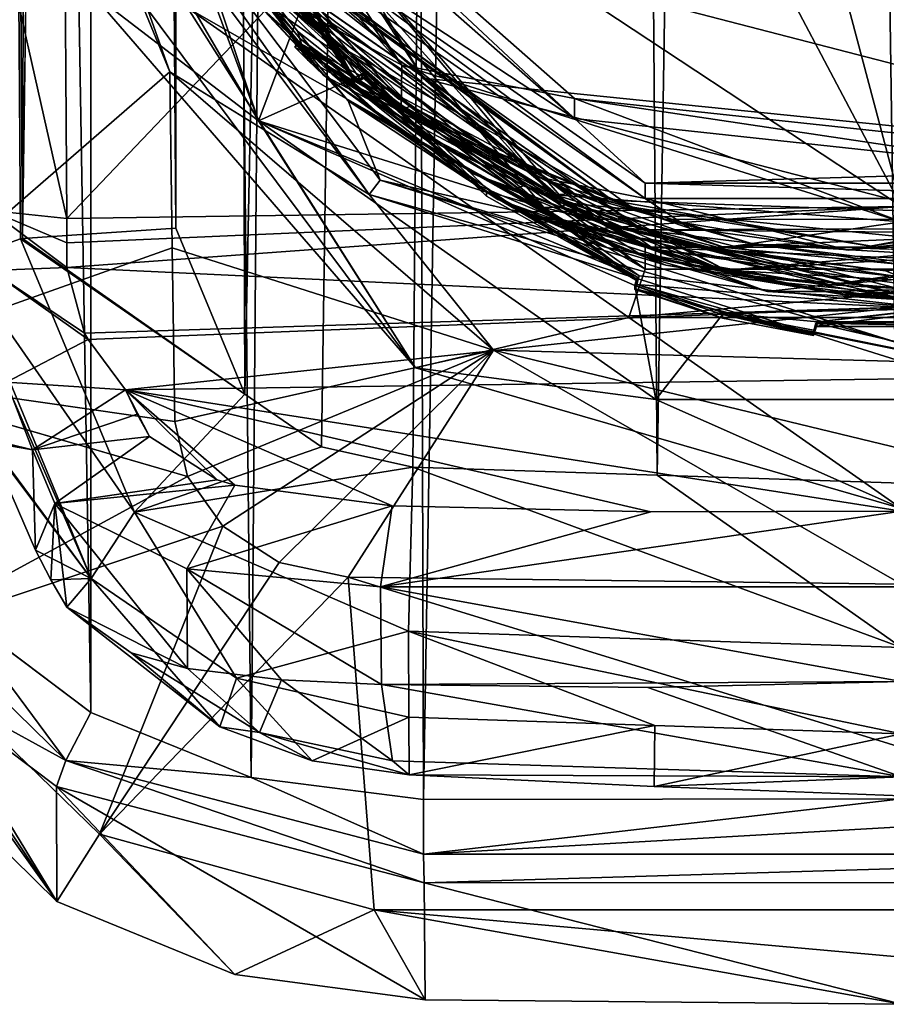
# Model space of a CAD drawing. Header units: metres. Extents: x -28 to 28, y -243 to 28.
# Tile 2 of 147: x -12 to 0, y -243 to -230. Entities that reach past the tile are written whole.
import ezdxf

# ---------------------------------------------------------------- set-up
doc = ezdxf.new("R2010")
doc.units = ezdxf.units.M
doc.layers.add('solid_10661043', color=7, linetype='CONTINUOUS')

msp = doc.modelspace()

# ---------------------------------------------------------------- linework, layer by layer
at = {"layer": 'solid_10661043'}
for points in [[(-10.966475, -238.970718, 149.437729), (-10.953393, -30.718679, 120.170097), (-14.528935, -28.46401, 119.761185)], [(-12.831446, -237.567673, 149.195709), (-10.966475, -238.970718, 149.437729), (-14.528935, -28.46401, 119.761185)], [(-10.966475, -238.970718, 149.437729), (-8.796749, -239.850555, 149.604691), (-10.953393, -30.718679, 120.170097)], [(-8.796749, -239.850555, 149.604691), (-7.076779, -32.296349, 120.462425), (-10.953393, -30.718679, 120.170097)], [(-9.819463, -232.415909, 144.802475), (-10.507792, -134.568008, 131.03302), (-9.640027, -31.808626, 116.613411)], [(-8.883803, -234.662857, 145.140564), (-9.819463, -232.415909, 144.802475), (-9.640027, -31.808626, 116.613411)], [(-8.883803, -234.662857, 145.140564), (-9.640027, -31.808626, 116.613411), (-4.885979, -33.363503, 116.919937)], [(-8.796749, -239.850555, 149.604691), (-6.468189, -240.147827, 149.682373), (-7.076779, -32.296349, 120.462425)], [(-6.468189, -240.147827, 149.682373), (-2.982479, -33.177227, 120.627815), (-7.076779, -32.296349, 120.462425)], [(-6.468189, -240.147827, 149.682373), (0, -240.141998, 149.723801), (-2.982479, -33.177227, 120.627815)], [(0, -240.141998, 149.723801), (-0.000043, -33.363544, 120.662979), (-2.982479, -33.177227, 120.627815)], [(-7.844851, -235.373428, 145.262589), (-8.883803, -234.662857, 145.140564), (-4.885979, -33.363503, 116.919937)], [(-6.610481, -235.649948, 145.324188), (-7.844851, -235.373428, 145.262589), (-4.885979, -33.363503, 116.919937)], [(-3.305357, -235.757614, 145.381073), (-6.610481, -235.649948, 145.324188), (-4.885979, -33.363503, 116.919937)], [(-3.305357, -235.757614, 145.381073), (-4.885979, -33.363503, 116.919937), (0.002991, -33.878384, 117.022713)], [(0, -235.869141, 145.41066), (-3.305357, -235.757614, 145.381073), (0.002991, -33.878384, 117.022713)], [(-11.893538, -232.556244, 143.908066), (-13.263363, -36.867573, 116.36544), (-11.196074, -36.726776, 117.26329)], [(-11.893538, -232.556244, 143.908066), (-11.196074, -36.726776, 117.26329), (-10.507792, -134.568008, 131.03302)], [(-11.917707, -232.559906, 143.88324), (-12.745056, -232.854248, 141.832581), (-13.263363, -36.867573, 116.36544)], [(-11.893538, -232.556244, 143.908066), (-11.917707, -232.559906, 143.88324), (-13.263363, -36.867573, 116.36544)], [(-11.893538, -232.556244, 143.908066), (-10.507792, -134.568008, 131.03302), (-9.819463, -232.415909, 144.802475)], [(-14.658052, -234.323502, 131.347031), (-14.939706, -216.954956, 127.926125), (-10.740769, -217.352692, 125.08474)], [(-14.566467, -234.351852, 131.239807), (-14.658052, -234.323502, 131.347031), (-10.740769, -217.352692, 125.08474)], [(-12.227839, -223.753601, 126.801163), (-14.566467, -234.351852, 131.239807), (-10.740769, -217.352692, 125.08474)], [(-8.043475, -223.244019, 117.530037), (8.043475, -227.407623, 118.645668), (5.242968, -231.574844, 119.762268)], [(-8.043475, -223.244019, 117.530037), (5.242968, -231.574844, 119.762268), (-7.775297, -228.205399, 118.859436)], [(-12.227839, -223.753601, 126.801163), (-9.898629, -230.300781, 127.403961), (-14.566467, -234.351852, 131.239807)], [(-11.650452, -226.044662, 130.030853), (-9.898629, -230.300781, 127.403961), (-12.227839, -223.753601, 126.801163)], [(-9.322083, -226.346085, 134.770355), (-6.759584, -230.21019, 135.80574), (-10.937171, -224.656082, 134.31752)], [(-10.710321, -225.788712, 132.541382), (-10.937171, -224.656082, 134.31752), (-6.759584, -230.21019, 135.80574)], [(-8.696965, -230.963287, 121.461906), (-10.975, -224.826324, 119.951996), (-10.75, -224.859955, 119.826523)], [(-8.696965, -230.963287, 121.461906), (-10.975, -227.044907, 120.693268), (-10.975, -224.826324, 119.951996)], [(-8.097337, -229.375656, 121.036499), (-8.696965, -230.963287, 121.461906), (-10.75, -224.859955, 119.826523)], [(-10.710321, -225.788712, 132.541382), (-6.759584, -230.21019, 135.80574), (-8.449737, -229.278412, 133.47644)], [(-11.412658, -225.970139, 130.01088), (-7.200444, -231.960938, 131.616119), (-11.650452, -226.044662, 130.030853)], [(-11.650452, -226.044662, 130.030853), (-7.200444, -231.960938, 131.616119), (-9.898629, -230.300781, 127.403961)], [(-11.412658, -225.970139, 130.01088), (-7.053384, -231.765656, 131.563782), (-7.200444, -231.960938, 131.616119)], [(-7.48413, -230.692734, 131.79393), (-7.053384, -231.765656, 131.563782), (-11.412658, -225.970139, 130.01088)], [(-9.701968, -228.284805, 131.117416), (-7.48413, -230.692734, 131.79393), (-11.412658, -225.970139, 130.01088)], [(-8.166508, -229.932526, 131.238892), (-9.981827, -227.497269, 130.69426), (-10.509412, -226.435745, 130.301926)], [(-8.166508, -229.932526, 131.238892), (-10.509412, -226.435745, 130.301926), (-9.081252, -228.735367, 130.855347)], [(-4.424427, -230.932251, 134.912186), (-9.322083, -226.346085, 134.770355), (-9.322107, -226.617798, 133.756119)], [(-9.322083, -226.346085, 134.770355), (-4.42454, -230.660446, 135.926392), (-6.759584, -230.21019, 135.80574)], [(-4.424427, -230.932251, 134.912186), (-4.42454, -230.660446, 135.926392), (-9.322083, -226.346085, 134.770355)], [(-4.424427, -230.932251, 134.912186), (-9.322107, -226.617798, 133.756119), (-9.081248, -227.868332, 134.091202)], [(-8.696965, -230.963287, 121.461906), (-10.975, -229.212814, 121.701157), (-10.975, -227.044907, 120.693268)], [(-8.144275, -229.844452, 132.594116), (-8.099666, -229.97876, 132.264816), (-10.124007, -227.374832, 131.516449)], [(-9.725042, -227.82637, 131.708984), (-10.124007, -227.374832, 131.516449), (-8.099666, -229.97876, 132.264816)], [(-9.316199, -228.521194, 132.212738), (-8.144275, -229.844452, 132.594116), (-10.124007, -227.374832, 131.516449)], [(-9.981827, -227.497269, 130.69426), (-7.696213, -230.337067, 131.511841), (-8.681388, -229.411972, 131.362244)], [(-8.166508, -229.895187, 131.37825), (-7.696213, -230.337067, 131.511841), (-9.981827, -227.497269, 130.69426)], [(-8.166508, -229.932526, 131.238892), (-8.166508, -229.895187, 131.37825), (-9.981827, -227.497269, 130.69426)], [(-2.42188, -227.530655, 137.232422), (-6.835716, -227.604538, 137.371872), (0, -232.123337, 138.397369)], [(-1.129875, -227.85202, 137.283493), (-2.42188, -227.530655, 137.232422), (0, -232.123337, 138.397369)], [(-12.357342, -227.569061, 137.951782), (-11.290958, -232.286453, 138.747162), (-11.323124, -227.679184, 137.513519)], [(-12.357342, -227.569061, 137.951782), (-12.325177, -232.176315, 139.185425), (-11.290958, -232.286453, 138.747162)], [(-6.835716, -227.604538, 137.371872), (-11.323124, -227.679184, 137.513519), (-11.290958, -232.286453, 138.747162)], [(-6.835716, -227.604538, 137.371872), (-11.290958, -232.286453, 138.747162), (0, -232.123337, 138.397369)], [(-8.172992, -229.749634, 132.262512), (-9.725042, -227.82637, 131.708984), (-8.099666, -229.97876, 132.264816)], [(-9.162863, -228.49205, 132.019638), (-9.725042, -227.82637, 131.708984), (-8.172992, -229.749634, 132.262512)], [(-3.468608, -232.014236, 134.373871), (-9.081248, -227.868332, 134.091202), (-9.081252, -228.075378, 133.318466)], [(-4.424427, -230.932251, 134.912186), (-9.081248, -227.868332, 134.091202), (-3.468622, -231.807175, 135.146622)], [(-3.468608, -232.014236, 134.373871), (-3.468622, -231.807175, 135.146622), (-9.081248, -227.868332, 134.091202)], [(-1.129875, -227.85202, 137.283493), (0, -232.123337, 138.397369), (-0.000009, -227.948135, 137.278625)], [(-3.908972, -232.041702, 134.11174), (-9.37762, -227.936722, 132.910767), (-9.247972, -228.117905, 132.957611)], [(-9.293944, -228.134583, 133.085831), (-9.37762, -227.936722, 132.910767), (-3.908972, -232.041702, 134.11174)], [(-8.294498, -228.013077, 120.360817), (-7.862965, -228.223358, 118.935944), (-4.587154, -232.130814, 119.982941)], [(-4.838903, -232.134964, 121.465271), (-8.294498, -228.013077, 120.360817), (-4.587154, -232.130814, 119.982941)], [(-4.838903, -232.134964, 121.465271), (-8.010734, -229.404999, 120.73378), (-8.294498, -228.013077, 120.360817)], [(-9.293944, -228.134583, 133.085831), (-3.908972, -232.041702, 134.11174), (-7.609815, -229.948914, 133.609665)], [(-9.293944, -228.134583, 133.085831), (-7.609815, -229.948914, 133.609665), (-8.449737, -229.278412, 133.47644)], [(-9.247972, -228.117905, 132.957611), (-8.515889, -229.135101, 133.130829), (-6.633162, -230.761963, 133.603409)], [(-9.247972, -228.117905, 132.957611), (-6.633162, -230.761963, 133.603409), (-4.429692, -231.94458, 133.954636)], [(-9.247972, -228.117905, 132.957611), (-4.429692, -231.94458, 133.954636), (-3.658782, -232.12767, 134.133438)], [(-3.908972, -232.041702, 134.11174), (-9.247972, -228.117905, 132.957611), (-3.658782, -232.12767, 134.133438)], [(-4.91032, -231.726059, 134.16272), (-3.468608, -232.014236, 134.373871), (-9.081252, -228.075378, 133.318466)], [(-6.798142, -230.667465, 133.864365), (-4.91032, -231.726059, 134.16272), (-9.081252, -228.075378, 133.318466)], [(-8.449737, -229.278412, 133.47644), (-6.798142, -230.667465, 133.864365), (-9.081252, -228.075378, 133.318466)], [(-8.681388, -229.411972, 131.362244), (-7.48413, -230.692734, 131.79393), (-9.701968, -228.284805, 131.117416)], [(-7.37421, -230.4366, 121.040703), (-8.62421, -228.345306, 120.480339), (-8.562254, -228.318375, 120.442619)], [(-7.37421, -230.4366, 121.040703), (-8.562254, -228.318375, 120.442619), (-8.010734, -229.404999, 120.73378)], [(-7.862965, -228.223358, 118.935944), (-7.775297, -228.205399, 118.859436), (-6.472847, -230.386093, 119.443748)], [(-7.862965, -228.223358, 118.935944), (-6.472847, -230.386093, 119.443748), (-4.536256, -232.071075, 119.895233)], [(-4.587154, -232.130814, 119.982941), (-7.862965, -228.223358, 118.935944), (-4.536256, -232.071075, 119.895233)], [(-7.775297, -228.205399, 118.859436), (5.242968, -231.574844, 119.762268), (-6.472847, -230.386093, 119.443748)], [(-10.975, -228.406372, 124.710831), (-6.575505, -234.303757, 123.065277), (-9.655572, -229.436234, 129.85257)], [(-10.975, -228.406372, 124.710831), (-10.975, -229.212814, 121.701157), (-6.575505, -234.303757, 123.065277)], [(-9.314875, -228.354401, 132.842316), (-6.769901, -230.806351, 133.551834), (-8.515889, -229.135101, 133.130829)], [(-8.449737, -229.278412, 133.47644), (-6.769901, -230.806351, 133.551834), (-9.314875, -228.354401, 132.842316)], [(-7.39965, -230.432526, 121.112633), (-8.097338, -229.427414, 120.843315), (-8.62421, -228.345306, 120.480339)], [(-7.37421, -230.4366, 121.040703), (-7.39965, -230.432526, 121.112633), (-8.62421, -228.345306, 120.480339)], [(-8.996782, -228.779144, 132.225616), (-8.144275, -229.844452, 132.594116), (-9.316199, -228.521194, 132.212738)], [(-9.162512, -228.491211, 132.024597), (-9.162863, -228.49205, 132.019638), (-3.499615, -232.438354, 133.178665)], [(-9.162863, -228.49205, 132.019638), (-8.172992, -229.749634, 132.262512), (-6.217955, -231.29425, 132.712463)], [(-9.162863, -228.49205, 132.019638), (-6.217955, -231.29425, 132.712463), (-3.960644, -232.382324, 133.038528)], [(-9.162863, -228.49205, 132.019638), (-3.960644, -232.382324, 133.038528), (-3.499615, -232.438354, 133.178665)], [(-3.499561, -232.437088, 133.183502), (-9.162512, -228.491211, 132.024597), (-3.499615, -232.438354, 133.178665)], [(-8.996782, -228.779144, 132.225616), (-9.162512, -228.491211, 132.024597), (-3.499561, -232.437088, 133.183502)], [(-9.081252, -228.735367, 130.855347), (-9.081239, -229.03302, 129.744537), (-3.468616, -232.971863, 130.799942)], [(-9.081252, -228.735367, 130.855347), (-3.468616, -232.971863, 130.799942), (-3.468608, -232.674225, 131.910767)], [(-8.166508, -229.932526, 131.238892), (-9.081252, -228.735367, 130.855347), (-3.468608, -232.674225, 131.910767)], [(-8.996782, -228.779144, 132.225616), (-7.234604, -230.518448, 132.728928), (-8.144275, -229.844452, 132.594116)], [(-8.996782, -228.779144, 132.225616), (-3.499561, -232.437088, 133.183502), (-7.234604, -230.518448, 132.728928)], [(-3.468616, -232.971863, 130.799942), (-9.081239, -229.03302, 129.744537), (-9.655572, -229.436234, 129.85257)], [(-8.696965, -230.963287, 121.461906), (-6.575505, -234.303757, 123.065277), (-10.975, -229.212814, 121.701157)], [(-6.769901, -230.806351, 133.551834), (-6.633162, -230.761963, 133.603409), (-8.515889, -229.135101, 133.130829)], [(-8.097337, -229.375656, 121.036499), (-7.39965, -230.380768, 121.305817), (-8.696965, -230.963287, 121.461906)], [(-8.449737, -229.278412, 133.47644), (-6.759584, -230.21019, 135.80574), (-6.769901, -230.806351, 133.551834)], [(-7.609815, -229.948914, 133.609665), (-6.798142, -230.667465, 133.864365), (-8.449737, -229.278412, 133.47644)], [(-8.097337, -229.375656, 121.036499), (-8.097338, -229.427414, 120.843315), (-7.39965, -230.432526, 121.112633)], [(-8.097337, -229.375656, 121.036499), (-7.39965, -230.432526, 121.112633), (-7.39965, -230.380768, 121.305817)], [(-3.468616, -232.971863, 130.799942), (-9.655572, -229.436234, 129.85257), (-3.688207, -233.624054, 130.974701)], [(-6.575505, -234.303757, 123.065277), (-3.688207, -233.624054, 130.974701), (-9.655572, -229.436234, 129.85257)], [(-8.681388, -229.411972, 131.362244), (-6.840871, -231.075531, 131.844818), (-7.48413, -230.692734, 131.79393)], [(-7.696213, -230.337067, 131.511841), (-6.840871, -231.075531, 131.844818), (-8.681388, -229.411972, 131.362244)], [(-7.37421, -230.4366, 121.040703), (-8.010734, -229.404999, 120.73378), (-7.312254, -230.409668, 121.002983)], [(-7.202985, -230.34874, 120.986649), (-7.312254, -230.409668, 121.002983), (-8.010734, -229.404999, 120.73378)], [(-7.202985, -230.34874, 120.986649), (-8.010734, -229.404999, 120.73378), (-4.838903, -232.134964, 121.465271)], [(-6.217955, -231.29425, 132.712463), (-8.172992, -229.749634, 132.262512), (-8.099666, -229.97876, 132.264816)], [(-8.026715, -230.146515, 131.333618), (-8.178133, -229.922272, 131.320374), (-8.208733, -229.962997, 131.282074)], [(-8.166508, -229.932526, 131.238892), (-8.208733, -229.962997, 131.282074), (-8.178133, -229.922272, 131.320374)], [(-8.166508, -229.932526, 131.238892), (-3.468608, -232.674225, 131.910767), (-8.208733, -229.962997, 131.282074)], [(-8.026715, -230.146515, 131.333618), (-8.166508, -229.895187, 131.37825), (-8.178133, -229.922272, 131.320374)], [(-8.166508, -229.932526, 131.238892), (-8.178133, -229.922272, 131.320374), (-8.166508, -229.895187, 131.37825)], [(-8.166508, -229.895187, 131.37825), (-7.819517, -230.344315, 131.388687), (-5.794899, -231.806198, 131.815842)], [(-8.026715, -230.146515, 131.333618), (-7.819517, -230.344315, 131.388687), (-8.166508, -229.895187, 131.37825)], [(-8.166508, -229.895187, 131.37825), (-5.794899, -231.806198, 131.815842), (-3.486919, -232.798874, 132.116913)], [(-2.377083, -232.985748, 132.302094), (-8.166508, -229.895187, 131.37825), (-3.486919, -232.798874, 132.116913)], [(-2.377083, -232.985748, 132.302094), (-7.696213, -230.337067, 131.511841), (-8.166508, -229.895187, 131.37825)], [(-8.144275, -229.844452, 132.594116), (-6.771052, -230.974106, 132.922516), (-8.099666, -229.97876, 132.264816)], [(-7.234604, -230.518448, 132.728928), (-6.771052, -230.974106, 132.922516), (-8.144275, -229.844452, 132.594116)], [(-3.468608, -232.674225, 131.910767), (-8.026715, -230.146515, 131.333618), (-8.208733, -229.962997, 131.282074)], [(-6.771052, -230.974106, 132.922516), (-5.794761, -231.677994, 132.760605), (-8.099666, -229.97876, 132.264816)], [(-6.217955, -231.29425, 132.712463), (-8.099666, -229.97876, 132.264816), (-5.794761, -231.677994, 132.760605)], [(-7.609815, -229.948914, 133.609665), (-3.908972, -232.041702, 134.11174), (-5.550602, -231.360031, 134.022842)], [(-7.609815, -229.948914, 133.609665), (-5.550602, -231.360031, 134.022842), (-6.798142, -230.667465, 133.864365)], [(-3.468608, -232.674225, 131.910767), (-7.819517, -230.344315, 131.388687), (-8.026715, -230.146515, 131.333618)], [(-14.566467, -234.351852, 131.239807), (-9.898629, -230.300781, 127.403961), (-9.865078, -232.679276, 127.983414)], [(-5.518345, -234.065933, 127.725296), (-9.865078, -232.679276, 127.983414), (-9.898629, -230.300781, 127.403961)], [(-7.200444, -231.960938, 131.616119), (-5.518345, -234.065933, 127.725296), (-9.898629, -230.300781, 127.403961)], [(-7.290402, -230.319839, 121.28949), (-7.39965, -230.432526, 121.112633), (-7.290402, -230.371597, 121.096306)], [(-7.39965, -230.380768, 121.305817), (-7.39965, -230.432526, 121.112633), (-7.290402, -230.319839, 121.28949)], [(-7.39965, -230.380768, 121.305817), (-7.290402, -230.319839, 121.28949), (-5.615824, -231.92926, 121.720734)], [(-7.290402, -230.319839, 121.28949), (-7.290402, -230.371597, 121.096306), (-5.615824, -231.981018, 121.52755)], [(-7.290402, -230.319839, 121.28949), (-5.615824, -231.981018, 121.52755), (-5.615824, -231.92926, 121.720734)], [(-6.769901, -230.806351, 133.551834), (-6.759584, -230.21019, 135.80574), (-4.685194, -231.963333, 133.894241)], [(-4.42454, -230.660446, 135.926392), (0, -232.331696, 136.374191), (-6.759584, -230.21019, 135.80574)], [(-4.685194, -231.963333, 133.894241), (-6.759584, -230.21019, 135.80574), (0, -232.331696, 136.374191)], [(-7.39965, -230.380768, 121.305817), (-5.615824, -231.92926, 121.720734), (-8.696965, -230.963287, 121.461906)], [(-5.794899, -231.806198, 131.815842), (-7.819517, -230.344315, 131.388687), (-5.135423, -232.199158, 131.908569)], [(-3.468608, -232.674225, 131.910767), (-5.135423, -232.199158, 131.908569), (-7.819517, -230.344315, 131.388687)], [(-7.696213, -230.337067, 131.511841), (-4.578698, -232.302994, 132.090637), (-6.840871, -231.075531, 131.844818)], [(-2.377083, -232.985748, 132.302094), (-4.578698, -232.302994, 132.090637), (-7.696213, -230.337067, 131.511841)], [(-7.290402, -230.371597, 121.096306), (-7.39965, -230.432526, 121.112633), (-7.37421, -230.4366, 121.040703)], [(-7.290402, -230.371597, 121.096306), (-7.37421, -230.4366, 121.040703), (-7.264961, -230.375671, 121.024384)], [(-7.264961, -230.375671, 121.024384), (-7.37421, -230.4366, 121.040703), (-7.312254, -230.409668, 121.002983)], [(-7.264961, -230.375671, 121.024384), (-7.312254, -230.409668, 121.002983), (-7.202985, -230.34874, 120.986649)], [(-5.615824, -231.981018, 121.52755), (-7.290402, -230.371597, 121.096306), (-7.264961, -230.375671, 121.024384)], [(-7.264961, -230.375671, 121.024384), (-7.202985, -230.34874, 120.986649), (-3.565389, -233.117722, 121.759109)], [(-7.264961, -230.375671, 121.024384), (-3.565389, -233.117722, 121.759109), (-3.572993, -233.126877, 121.834579)], [(-5.615824, -231.981018, 121.52755), (-7.264961, -230.375671, 121.024384), (-3.572993, -233.126877, 121.834579)], [(-5.554948, -231.930267, 121.410423), (-3.565389, -233.117722, 121.759109), (-7.202985, -230.34874, 120.986649)], [(-5.554948, -231.930267, 121.410423), (-7.202985, -230.34874, 120.986649), (-4.838903, -232.134964, 121.465271)], [(-6.472847, -230.386093, 119.443748), (5.242968, -231.574844, 119.762268), (2.986201, -232.83432, 120.099747)], [(-6.472847, -230.386093, 119.443748), (2.986201, -232.83432, 120.099747), (-4.536256, -232.071075, 119.895233)], [(-7.234604, -230.518448, 132.728928), (-5.11199, -231.842804, 133.118408), (-6.771052, -230.974106, 132.922516)], [(-7.234604, -230.518448, 132.728928), (-3.499561, -232.437088, 133.183502), (-5.11199, -231.842804, 133.118408)], [(-3.989883, -232.676987, 132.325607), (-7.053384, -231.765656, 131.563782), (-7.48413, -230.692734, 131.79393)], [(-3.989883, -232.676987, 132.325607), (-7.48413, -230.692734, 131.79393), (-5.46013, -232.026688, 132.184845)], [(-6.840871, -231.075531, 131.844818), (-5.46013, -232.026688, 132.184845), (-7.48413, -230.692734, 131.79393)], [(-5.550602, -231.360031, 134.022842), (-4.91032, -231.726059, 134.16272), (-6.798142, -230.667465, 133.864365)], [(-4.42454, -230.660446, 135.926392), (2.162996, -231.370224, 136.116577), (0, -232.331696, 136.374191)], [(2.162884, -231.642014, 135.102356), (2.162996, -231.370224, 136.116577), (-4.42454, -230.660446, 135.926392)], [(2.162884, -231.642014, 135.102356), (-4.42454, -230.660446, 135.926392), (-4.424427, -230.932251, 134.912186)], [(-6.769901, -230.806351, 133.551834), (-4.685194, -231.963333, 133.894241), (-6.633162, -230.761963, 133.603409)], [(-4.685194, -231.963333, 133.894241), (-4.429692, -231.94458, 133.954636), (-6.633162, -230.761963, 133.603409)], [(-8.696965, -230.963287, 121.461906), (-3.572993, -233.075104, 122.027763), (-3.605642, -233.19281, 122.059303)], [(-5.615824, -231.92926, 121.720734), (-3.572993, -233.075104, 122.027763), (-8.696965, -230.963287, 121.461906)], [(-8.696965, -230.963287, 121.461906), (-3.605642, -233.19281, 122.059303), (-3.321803, -234.735474, 122.472656)], [(-8.696965, -230.963287, 121.461906), (-3.321803, -234.735474, 122.472656), (-6.575505, -234.303757, 123.065277)], [(-6.771052, -230.974106, 132.922516), (-5.230499, -231.882172, 133.190033), (-5.794761, -231.677994, 132.760605)], [(-5.11199, -231.842804, 133.118408), (-5.230499, -231.882172, 133.190033), (-6.771052, -230.974106, 132.922516)], [(2.162884, -231.642014, 135.102356), (-4.424427, -230.932251, 134.912186), (-3.468622, -231.807175, 135.146622)], [(-6.840871, -231.075531, 131.844818), (-4.660385, -232.308289, 132.209564), (-5.46013, -232.026688, 132.184845)], [(-4.578698, -232.302994, 132.090637), (-4.660385, -232.308289, 132.209564), (-6.840871, -231.075531, 131.844818)], [(-3.960644, -232.382324, 133.038528), (-6.217955, -231.29425, 132.712463), (-5.794761, -231.677994, 132.760605)], [(-5.550602, -231.360031, 134.022842), (-3.908972, -232.041702, 134.11174), (-3.213071, -232.298523, 134.309875)], [(-5.550602, -231.360031, 134.022842), (-3.213071, -232.298523, 134.309875), (-4.91032, -231.726059, 134.16272)], [(2.162884, -231.642014, 135.102356), (-3.468622, -231.807175, 135.146622), (3.468616, -231.807175, 135.146622)], [(-7.053384, -231.765656, 131.563782), (0, -233.97934, 132.156937), (-7.200444, -231.960938, 131.616119)], [(0, -233.366959, 132.510498), (0, -233.97934, 132.156937), (-7.053384, -231.765656, 131.563782)], [(0, -233.366959, 132.510498), (-7.053384, -231.765656, 131.563782), (-3.989883, -232.676987, 132.325607)], [(-3.560557, -232.545502, 133.39296), (-3.341126, -232.702896, 133.072235), (-5.794761, -231.677994, 132.760605)], [(-3.960644, -232.382324, 133.038528), (-5.794761, -231.677994, 132.760605), (-3.341126, -232.702896, 133.072235)], [(-5.230499, -231.882172, 133.190033), (-3.560557, -232.545502, 133.39296), (-5.794761, -231.677994, 132.760605)], [(-4.91032, -231.726059, 134.16272), (-2.866169, -232.41304, 134.362228), (-3.468608, -232.014236, 134.373871)], [(-3.213071, -232.298523, 134.309875), (-2.866169, -232.41304, 134.362228), (-4.91032, -231.726059, 134.16272)], [(-0.718249, -232.71373, 134.459091), (3.032717, -232.287766, 134.283936), (4.587825, -231.744949, 134.228882)], [(-0.718249, -232.71373, 134.459091), (4.587825, -231.744949, 134.228882), (3.468608, -232.014236, 134.373871)], [(-3.486919, -232.798874, 132.116913), (-5.794899, -231.806198, 131.815842), (-5.135423, -232.199158, 131.908569)], [(-5.615824, -231.92926, 121.720734), (-3.572993, -233.126877, 121.834579), (-3.572993, -233.075104, 122.027763)], [(-5.615824, -231.92926, 121.720734), (-5.615824, -231.981018, 121.52755), (-3.572993, -233.126877, 121.834579)], [(-5.554948, -231.930267, 121.410423), (-3.546867, -233.058578, 121.712753), (-3.565389, -233.117722, 121.759109)], [(-5.554948, -231.930267, 121.410423), (-4.838903, -232.134964, 121.465271), (-3.546867, -233.058578, 121.712753)], [(-5.11199, -231.842804, 133.118408), (-3.560557, -232.545502, 133.39296), (-5.230499, -231.882172, 133.190033)], [(-5.11199, -231.842804, 133.118408), (-2.73144, -232.68251, 133.379639), (-3.560557, -232.545502, 133.39296)], [(-5.11199, -231.842804, 133.118408), (-3.499561, -232.437088, 133.183502), (-2.73144, -232.68251, 133.379639)], [(3.468608, -232.014236, 134.373871), (3.468616, -231.807175, 135.146622), (-3.468622, -231.807175, 135.146622)], [(3.468608, -232.014236, 134.373871), (-3.468622, -231.807175, 135.146622), (-3.468608, -232.014236, 134.373871)], [(-7.200444, -231.960938, 131.616119), (0, -234.220825, 132.221649), (-5.518345, -234.065933, 127.725296)], [(0, -233.97934, 132.156937), (0, -234.220825, 132.221649), (-7.200444, -231.960938, 131.616119)], [(-3.989883, -232.676987, 132.325607), (-5.46013, -232.026688, 132.184845), (-3.187249, -232.914871, 132.457108)], [(-4.660385, -232.308289, 132.209564), (-3.187249, -232.914871, 132.457108), (-5.46013, -232.026688, 132.184845)], [(-4.685194, -231.963333, 133.894241), (-2.395004, -232.674805, 134.119415), (-4.429692, -231.94458, 133.954636)], [(-4.685194, -231.963333, 133.894241), (0, -232.331696, 136.374191), (-2.395004, -232.674805, 134.119415)], [(-2.395004, -232.674805, 134.119415), (-1.997808, -232.630478, 134.17543), (-4.429692, -231.94458, 133.954636)], [(-3.658782, -232.12767, 134.133438), (-4.429692, -231.94458, 133.954636), (-1.997808, -232.630478, 134.17543)], [(-3.908972, -232.041702, 134.11174), (-3.658782, -232.12767, 134.133438), (-0.175869, -232.699356, 134.339935)], [(3.032717, -232.287766, 134.283936), (-3.908972, -232.041702, 134.11174), (-0.175869, -232.699356, 134.339935)], [(-3.213071, -232.298523, 134.309875), (-3.908972, -232.041702, 134.11174), (3.032717, -232.287766, 134.283936)], [(-0.718249, -232.71373, 134.459091), (3.468608, -232.014236, 134.373871), (-3.468608, -232.014236, 134.373871)], [(-2.866169, -232.41304, 134.362228), (-0.718249, -232.71373, 134.459091), (-3.468608, -232.014236, 134.373871)], [(-12.325177, -232.176315, 139.185425), (-11.291875, -232.615402, 138.806427), (-11.290958, -232.286453, 138.747162)], [(-12.325177, -232.176315, 139.185425), (-11.291493, -232.949448, 138.810028), (-11.291875, -232.615402, 138.806427)], [(-12.321296, -232.989853, 139.264221), (-11.291493, -232.949448, 138.810028), (-12.325177, -232.176315, 139.185425)], [(-11.291875, -232.615402, 138.806427), (0, -232.123337, 138.397369), (-11.290958, -232.286453, 138.747162)], [(-11.291875, -232.615402, 138.806427), (-11.291493, -232.949448, 138.810028), (0, -232.123337, 138.397369)], [(-11.291493, -232.949448, 138.810028), (0, -233.485764, 138.278229), (0, -232.123337, 138.397369)], [(-3.486919, -232.798874, 132.116913), (-5.135423, -232.199158, 131.908569), (-1.810833, -233.271393, 132.22113)], [(-3.468608, -232.674225, 131.910767), (-1.810833, -233.271393, 132.22113), (-5.135423, -232.199158, 131.908569)], [(-4.838903, -232.134964, 121.465271), (-4.587154, -232.130814, 119.982941), (0.440793, -233.432144, 120.331635)], [(0.464979, -233.507721, 121.833099), (-4.838903, -232.134964, 121.465271), (0.440793, -233.432144, 120.331635)], [(0.464979, -233.507721, 121.833099), (-3.546867, -233.058578, 121.712753), (-4.838903, -232.134964, 121.465271)], [(-4.587154, -232.130814, 119.982941), (-4.536256, -232.071075, 119.895233), (-2.155274, -233.095215, 120.169655)], [(0.440793, -233.432144, 120.331635), (-4.587154, -232.130814, 119.982941), (-2.155274, -233.095215, 120.169655)], [(-4.536256, -232.071075, 119.895233), (2.986201, -232.83432, 120.099747), (0.436854, -233.358231, 120.240128)], [(-4.536256, -232.071075, 119.895233), (0.436854, -233.358231, 120.240128), (-2.155274, -233.095215, 120.169655)], [(-3.658782, -232.12767, 134.133438), (-1.997808, -232.630478, 134.17543), (-0.175869, -232.699356, 134.339935)], [(-4.578698, -232.302994, 132.090637), (-2.244029, -233.046112, 132.444031), (-4.660385, -232.308289, 132.209564)], [(-4.660385, -232.308289, 132.209564), (-2.244029, -233.046112, 132.444031), (-3.187249, -232.914871, 132.457108)], [(-4.578698, -232.302994, 132.090637), (-0.958964, -233.183334, 132.381912), (-2.244029, -233.046112, 132.444031)], [(-2.377083, -232.985748, 132.302094), (-0.958964, -233.183334, 132.381912), (-4.578698, -232.302994, 132.090637)], [(-3.213071, -232.298523, 134.309875), (3.032717, -232.287766, 134.283936), (-0.718249, -232.71373, 134.459091)], [(-3.213071, -232.298523, 134.309875), (-0.718249, -232.71373, 134.459091), (-2.866169, -232.41304, 134.362228)], [(-2.395004, -232.674805, 134.119415), (0, -232.331696, 136.374191), (0, -232.909332, 134.218384)], [(-11.893538, -232.556244, 143.908066), (-9.819463, -232.415909, 144.802475), (-8.883803, -234.662857, 145.140564)], [(-1.499562, -232.963455, 133.231766), (-3.960644, -232.382324, 133.038528), (-3.341126, -232.702896, 133.072235)], [(-3.499615, -232.438354, 133.178665), (-3.960644, -232.382324, 133.038528), (-1.499562, -232.963455, 133.231766)], [(-3.499615, -232.438354, 133.178665), (3.517561, -232.502563, 133.18457), (3.499562, -232.411591, 133.278641)], [(-3.499561, -232.437088, 133.183502), (-3.499615, -232.438354, 133.178665), (3.499562, -232.411591, 133.278641)], [(-3.499615, -232.438354, 133.178665), (-1.499562, -232.963455, 133.231766), (1.037014, -233.003845, 133.281174)], [(-3.499615, -232.438354, 133.178665), (1.037014, -233.003845, 133.281174), (3.517561, -232.502563, 133.18457)], [(3.499615, -232.410278, 133.283478), (-3.499561, -232.437088, 133.183502), (3.499562, -232.411591, 133.278641)], [(-2.73144, -232.68251, 133.379639), (-3.499561, -232.437088, 133.183502), (3.499615, -232.410278, 133.283478)], [(-2.73144, -232.68251, 133.379639), (3.499615, -232.410278, 133.283478), (-0.216108, -232.991837, 133.500793)], [(4.234351, -232.411011, 132.249283), (-2.377083, -232.985748, 132.302094), (3.989734, -232.60173, 132.177887)], [(4.234351, -232.411011, 132.249283), (-0.958964, -233.183334, 132.381912), (-2.377083, -232.985748, 132.302094)], [(4.234351, -232.411011, 132.249283), (2.765129, -232.877426, 132.356934), (-0.958964, -233.183334, 132.381912)], [(-0.216108, -232.991837, 133.500793), (3.499615, -232.410278, 133.283478), (2.309852, -232.755722, 133.475967)], [(-10.377212, -236.260818, 144.444443), (-12.745056, -232.854248, 141.832581), (-11.917707, -232.559906, 143.88324)], [(-11.893538, -232.556244, 143.908066), (-8.883803, -234.662857, 145.140564), (-11.917707, -232.559906, 143.88324)], [(-10.377212, -236.260818, 144.444443), (-11.917707, -232.559906, 143.88324), (-8.883803, -234.662857, 145.140564)], [(-3.560557, -232.545502, 133.39296), (0, -233.077896, 133.58931), (-3.341126, -232.702896, 133.072235)], [(-0.216108, -232.991837, 133.500793), (0, -233.077896, 133.58931), (-3.560557, -232.545502, 133.39296)], [(-2.73144, -232.68251, 133.379639), (-0.216108, -232.991837, 133.500793), (-3.560557, -232.545502, 133.39296)], [(-14.566467, -234.351852, 131.239807), (-9.865078, -232.679276, 127.983414), (-9.829539, -235.033417, 128.596298)], [(-5.518345, -234.065933, 127.725296), (-9.829539, -235.033417, 128.596298), (-9.865078, -232.679276, 127.983414)], [(-3.989883, -232.676987, 132.325607), (-3.187249, -232.914871, 132.457108), (-0.769058, -233.31604, 132.601059)], [(0, -233.366959, 132.510498), (-3.989883, -232.676987, 132.325607), (-0.769058, -233.31604, 132.601059)], [(-3.468608, -232.674225, 131.910767), (-3.468616, -232.971863, 130.799942), (3.468622, -232.971863, 130.799942)], [(-3.468608, -232.674225, 131.910767), (3.468608, -232.674225, 131.910767), (-1.810833, -233.271393, 132.22113)], [(-3.468608, -232.674225, 131.910767), (3.468622, -232.971863, 130.799942), (3.468608, -232.674225, 131.910767)], [(0, -233.077896, 133.58931), (0, -233.169449, 133.24762), (-3.341126, -232.702896, 133.072235)], [(-1.499562, -232.963455, 133.231766), (-3.341126, -232.702896, 133.072235), (0, -233.169449, 133.24762)], [(-2.395004, -232.674805, 134.119415), (0, -232.909332, 134.218384), (-1.997808, -232.630478, 134.17543)], [(-2.377083, -232.985748, 132.302094), (1.534736, -233.207458, 132.302872), (3.989734, -232.60173, 132.177887)], [(0, -232.909332, 134.218384), (0.534234, -232.779205, 134.253784), (-1.997808, -232.630478, 134.17543)], [(-0.175869, -232.699356, 134.339935), (-1.997808, -232.630478, 134.17543), (0.534234, -232.779205, 134.253784)], [(3.468608, -232.674225, 131.910767), (0.604869, -233.419815, 132.279144), (-1.810833, -233.271393, 132.22113)], [(-10.962001, -237.157074, 142.460464), (-12.743558, -233.068939, 140.305298), (-12.745056, -232.854248, 141.832581)], [(-10.377212, -236.260818, 144.444443), (-10.962001, -237.157074, 142.460464), (-12.745056, -232.854248, 141.832581)], [(-1.001468, -233.274796, 132.282303), (-3.486919, -232.798874, 132.116913), (-1.810833, -233.271393, 132.22113)], [(-2.377083, -232.985748, 132.302094), (-3.486919, -232.798874, 132.116913), (-1.001468, -233.274796, 132.282303)], [(-0.216108, -232.991837, 133.500793), (2.309852, -232.755722, 133.475967), (0, -233.077896, 133.58931)], [(-12.321296, -232.989853, 139.264221), (-11.051794, -233.83815, 138.517563), (-11.291493, -232.949448, 138.810028)], [(-12.321296, -232.989853, 139.264221), (-11.005634, -233.921692, 138.462067), (-11.051794, -233.83815, 138.517563)], [(-12.108428, -234.499527, 138.780792), (-11.005634, -233.921692, 138.462067), (-12.321296, -232.989853, 139.264221)], [(-11.291493, -232.949448, 138.810028), (-11.051794, -233.83815, 138.517563), (0, -233.485764, 138.278229)], [(3.468622, -232.971863, 130.799942), (-3.688207, -233.624054, 130.974701), (3.688202, -233.624054, 130.974701)], [(3.468622, -232.971863, 130.799942), (-3.468616, -232.971863, 130.799942), (-3.688207, -233.624054, 130.974701)], [(-2.244029, -233.046112, 132.444031), (-0.769058, -233.31604, 132.601059), (-3.187249, -232.914871, 132.457108)], [(-2.377083, -232.985748, 132.302094), (-1.001468, -233.274796, 132.282303), (1.534736, -233.207458, 132.302872)], [(1.037014, -233.003845, 133.281174), (-1.499562, -232.963455, 133.231766), (0, -233.169449, 133.24762)], [(-0.958964, -233.183334, 132.381912), (2.765129, -232.877426, 132.356934), (0.283596, -233.248611, 132.536758)], [(-12.366193, -235.26651, 139.77446), (-12.743558, -233.068939, 140.305298), (-10.962001, -237.157074, 142.460464)], [(-3.572993, -233.126877, 121.834579), (-3.605642, -233.19281, 122.059303), (-3.572993, -233.075104, 122.027763)], [(-3.565389, -233.117722, 121.759109), (-3.598039, -233.235428, 121.790649), (-3.605642, -233.244568, 121.866119)], [(-3.572993, -233.126877, 121.834579), (-3.565389, -233.117722, 121.759109), (-3.605642, -233.244568, 121.866119)], [(-3.572993, -233.126877, 121.834579), (-3.605642, -233.244568, 121.866119), (-3.605642, -233.19281, 122.059303)], [(-3.546867, -233.058578, 121.712753), (-3.579523, -233.1763, 121.744293), (-3.598039, -233.235428, 121.790649)], [(-3.565389, -233.117722, 121.759109), (-3.546867, -233.058578, 121.712753), (-3.598039, -233.235428, 121.790649)], [(0.464979, -233.507721, 121.833099), (-3.579523, -233.1763, 121.744293), (-3.546867, -233.058578, 121.712753)], [(-2.244029, -233.046112, 132.444031), (0.283596, -233.248611, 132.536758), (-0.769058, -233.31604, 132.601059)], [(-0.958964, -233.183334, 132.381912), (0.283596, -233.248611, 132.536758), (-2.244029, -233.046112, 132.444031)], [(0.440793, -233.432144, 120.331635), (-2.155274, -233.095215, 120.169655), (0.436854, -233.358231, 120.240128)], [(-3.605642, -233.19281, 122.059303), (-3.605642, -233.244568, 121.866119), (-2.419958, -233.635376, 121.970833)], [(-2.419958, -233.583618, 122.164017), (-3.605642, -233.19281, 122.059303), (-2.419958, -233.635376, 121.970833)], [(-2.419958, -233.583618, 122.164017), (-3.321803, -234.735474, 122.472656), (-3.605642, -233.19281, 122.059303)], [(-3.598039, -233.235428, 121.790649), (-2.419958, -233.635376, 121.970833), (-3.605642, -233.244568, 121.866119)], [(-3.598039, -233.235428, 121.790649), (-3.579523, -233.1763, 121.744293), (-1.183224, -233.860413, 121.958115)], [(-3.598039, -233.235428, 121.790649), (-1.190827, -233.869568, 122.033585), (-2.419958, -233.635376, 121.970833)], [(-3.598039, -233.235428, 121.790649), (-1.183224, -233.860413, 121.958115), (-1.190827, -233.869568, 122.033585)], [(-3.579523, -233.1763, 121.744293), (-2.394076, -233.567963, 121.849243), (-1.183224, -233.860413, 121.958115)], [(0.464979, -233.507721, 121.833099), (-2.394076, -233.567963, 121.849243), (-3.579523, -233.1763, 121.744293)], [(-1.150575, -233.742722, 121.926582), (3.472739, -233.154785, 121.769043), (3.487428, -233.161102, 121.84375)], [(-1.150575, -233.742722, 121.926582), (-1.132052, -233.683578, 121.880219), (3.472739, -233.154785, 121.769043)], [(1.204104, -233.746155, 122.000511), (-1.150575, -233.742722, 121.926582), (3.487428, -233.161102, 121.84375)], [(1.191051, -233.67627, 121.878258), (3.472739, -233.154785, 121.769043), (-1.132052, -233.683578, 121.880219)], [(1.534736, -233.207458, 132.302872), (-1.001468, -233.274796, 132.282303), (0.604869, -233.419815, 132.279144)], [(0, -233.366959, 132.510498), (-0.769058, -233.31604, 132.601059), (1.6842, -233.211899, 132.610153)], [(0.283596, -233.248611, 132.536758), (1.6842, -233.211899, 132.610153), (-0.769058, -233.31604, 132.601059)], [(-1.001468, -233.274796, 132.282303), (-1.810833, -233.271393, 132.22113), (0.604869, -233.419815, 132.279144)], [(-11.051794, -233.83815, 138.517563), (-11.005634, -233.921692, 138.462067), (0, -233.485764, 138.278229)], [(-11.005634, -233.921692, 138.462067), (-10.498232, -234.604446, 137.636368), (0, -233.485764, 138.278229)], [(0, -233.485764, 138.278229), (-10.498232, -234.604446, 137.636368), (0, -234.452789, 137.311127)], [(-1.132052, -233.683578, 121.880219), (-2.394076, -233.567963, 121.849243), (0.464979, -233.507721, 121.833099)], [(1.191051, -233.67627, 121.878258), (-1.132052, -233.683578, 121.880219), (0.464979, -233.507721, 121.833099)], [(0, -236.211197, 123.57637), (-3.688207, -233.624054, 130.974701), (-6.575505, -234.303757, 123.065277)], [(0, -236.211197, 123.57637), (3.688202, -233.624054, 130.974701), (-3.688207, -233.624054, 130.974701)], [(-2.419958, -233.583618, 122.164017), (3.321812, -234.735474, 122.472656), (-3.321803, -234.735474, 122.472656)], [(-2.419958, -233.583618, 122.164017), (-2.419958, -233.635376, 121.970833), (-1.190827, -233.869568, 122.033585)], [(-2.419958, -233.583618, 122.164017), (-1.190827, -233.869568, 122.033585), (-1.190827, -233.81781, 122.226768)], [(-2.419958, -233.583618, 122.164017), (-1.190827, -233.81781, 122.226768), (3.321812, -234.735474, 122.472656)], [(-2.394076, -233.567963, 121.849243), (-1.164708, -233.8013, 121.911766), (-1.183224, -233.860413, 121.958115)], [(-1.132052, -233.683578, 121.880219), (-1.164708, -233.8013, 121.911766), (-2.394076, -233.567963, 121.849243)], [(-1.158178, -233.700104, 122.195236), (-1.190827, -233.869568, 122.033585), (-1.158178, -233.751877, 122.002045)], [(-1.190827, -233.81781, 122.226768), (-1.190827, -233.869568, 122.033585), (-1.158178, -233.700104, 122.195236)], [(-1.190827, -233.81781, 122.226768), (-1.158178, -233.700104, 122.195236), (3.321812, -234.735474, 122.472656)], [(-1.158178, -233.751877, 122.002045), (-1.190827, -233.869568, 122.033585), (-1.183224, -233.860413, 121.958115)], [(-1.150575, -233.742722, 121.926582), (-1.183224, -233.860413, 121.958115), (-1.164708, -233.8013, 121.911766)], [(-1.158178, -233.751877, 122.002045), (-1.183224, -233.860413, 121.958115), (-1.150575, -233.742722, 121.926582)], [(-1.150575, -233.742722, 121.926582), (-1.164708, -233.8013, 121.911766), (-1.132052, -233.683578, 121.880219)], [(-1.158178, -233.700104, 122.195236), (1.204104, -233.694382, 122.193695), (3.321812, -234.735474, 122.472656)], [(-1.158178, -233.700104, 122.195236), (1.204104, -233.746155, 122.000511), (1.204104, -233.694382, 122.193695)], [(-1.158178, -233.700104, 122.195236), (-1.158178, -233.751877, 122.002045), (1.204104, -233.746155, 122.000511)], [(1.204104, -233.746155, 122.000511), (-1.158178, -233.751877, 122.002045), (-1.150575, -233.742722, 121.926582)], [(-12.108428, -234.499527, 138.780792), (-10.498232, -234.604446, 137.636368), (-11.005634, -233.921692, 138.462067)], [(-5.518345, -234.065933, 127.725296), (-9.661139, -235.777817, 128.770157), (-9.829539, -235.033417, 128.596298)], [(-5.518345, -234.065933, 127.725296), (-9.181654, -236.449356, 128.874695), (-9.661139, -235.777817, 128.770157)], [(-5.518345, -234.065933, 127.725296), (-8.420052, -236.941589, 128.891525), (-9.181654, -236.449356, 128.874695)], [(-5.518345, -234.065933, 127.725296), (-7.486995, -237.138763, 128.812332), (-8.420052, -236.941589, 128.891525)], [(-5.518345, -234.065933, 127.725296), (-0.000419, -237.235199, 128.330612), (-7.486995, -237.138763, 128.812332)], [(-5.518345, -234.065933, 127.725296), (0, -235.402893, 127.810097), (-0.000419, -237.235199, 128.330612)], [(0, -234.220825, 132.221649), (0, -235.402893, 127.810097), (-5.518345, -234.065933, 127.725296)], [(-14.566467, -234.351852, 131.239807), (-9.661139, -235.777817, 128.770157), (-14.658052, -234.323502, 131.347031)], [(-13.621559, -237.92955, 132.130676), (-14.658052, -234.323502, 131.347031), (-9.661139, -235.777817, 128.770157)], [(-3.321803, -234.735474, 122.472656), (0, -236.211197, 123.57637), (-6.575505, -234.303757, 123.065277)], [(-14.566467, -234.351852, 131.239807), (-9.829539, -235.033417, 128.596298), (-9.661139, -235.777817, 128.770157)], [(0, -234.452789, 137.311127), (-10.498232, -234.604446, 137.636368), (0, -236.247589, 133.462158)], [(-12.108428, -234.499527, 138.780792), (-12.366193, -235.26651, 139.77446), (-11.754994, -235.416885, 137.748932)], [(-12.108428, -234.499527, 138.780792), (-11.754994, -235.416885, 137.748932), (-10.498232, -234.604446, 137.636368)], [(-11.754994, -235.416885, 137.748932), (-10.339803, -234.934143, 136.919495), (-10.498232, -234.604446, 137.636368)], [(-10.498232, -234.604446, 137.636368), (-3.392373, -236.256531, 133.653168), (0, -236.247589, 133.462158)], [(-10.498232, -234.604446, 137.636368), (-6.891445, -236.175812, 134.043076), (-3.392373, -236.256531, 133.653168)], [(-10.498232, -234.604446, 137.636368), (-9.02131, -235.895538, 134.776093), (-6.891445, -236.175812, 134.043076)], [(-10.498232, -234.604446, 137.636368), (-9.256909, -235.82428, 134.943497), (-9.02131, -235.895538, 134.776093)], [(-10.498232, -234.604446, 137.636368), (-10.175947, -235.237549, 136.258713), (-9.256909, -235.82428, 134.943497)], [(-10.498232, -234.604446, 137.636368), (-10.339803, -234.934143, 136.919495), (-10.175947, -235.237549, 136.258713)], [(-10.377212, -236.260818, 144.444443), (-8.883803, -234.662857, 145.140564), (-7.844851, -235.373428, 145.262589)], [(-3.321803, -234.735474, 122.472656), (3.321812, -234.735474, 122.472656), (0, -236.211197, 123.57637)], [(-11.754994, -235.416885, 137.748932), (-10.175947, -235.237549, 136.258713), (-10.339803, -234.934143, 136.919495)], [(-11.454825, -236.142593, 136.338867), (-10.175947, -235.237549, 136.258713), (-11.754994, -235.416885, 137.748932)], [(-11.454825, -236.142593, 136.338867), (-9.256909, -235.82428, 134.943497), (-10.175947, -235.237549, 136.258713)], [(-12.3502, -235.313965, 139.749893), (-12.366193, -235.26651, 139.77446), (-10.962001, -237.157074, 142.460464)], [(-11.754994, -235.416885, 137.748932), (-12.366193, -235.26651, 139.77446), (-12.3502, -235.313965, 139.749893)], [(-11.714469, -236.776428, 138.383118), (-12.3502, -235.313965, 139.749893), (-10.962001, -237.157074, 142.460464)], [(-11.754994, -235.416885, 137.748932), (-12.3502, -235.313965, 139.749893), (-11.714469, -236.776428, 138.383118)], [(-10.377212, -236.260818, 144.444443), (-7.844851, -235.373428, 145.262589), (-6.610481, -235.649948, 145.324188)], [(-11.454825, -236.142593, 136.338867), (-11.754994, -235.416885, 137.748932), (-11.714469, -236.776428, 138.383118)], [(-6.669825, -237.871094, 144.748535), (-10.377212, -236.260818, 144.444443), (-6.610481, -235.649948, 145.324188)], [(0, -238.093262, 144.836029), (-6.669825, -237.871094, 144.748535), (-6.610481, -235.649948, 145.324188)], [(0, -238.093262, 144.836029), (-6.610481, -235.649948, 145.324188), (-3.305357, -235.757614, 145.381073)], [(-13.621559, -237.92955, 132.130676), (-9.661139, -235.777817, 128.770157), (-9.181654, -236.449356, 128.874695)], [(0, -238.093262, 144.836029), (-3.305357, -235.757614, 145.381073), (0, -235.869141, 145.41066)], [(-11.454825, -236.142593, 136.338867), (-9.02131, -235.895538, 134.776093), (-9.256909, -235.82428, 134.943497)], [(-9.666864, -237.026779, 134.092636), (-9.02131, -235.895538, 134.776093), (-11.454825, -236.142593, 136.338867)], [(-9.666864, -237.026779, 134.092636), (-6.891445, -236.175812, 134.043076), (-9.02131, -235.895538, 134.776093)], [(-11.306579, -239.622894, 149.226013), (-12.831446, -237.567673, 149.195709), (-14.859736, -236.144699, 148.643463)], [(-11.306579, -239.622894, 149.226013), (-14.859736, -236.144699, 148.643463), (-13.501265, -238.418564, 148.305344)], [(-11.454825, -236.142593, 136.338867), (-11.714469, -236.776428, 138.383118), (-11.507127, -237.175598, 137.677368)], [(-11.454825, -236.142593, 136.338867), (-11.507127, -237.175598, 137.677368), (-11.291916, -237.544174, 137.024506)], [(-11.454825, -236.142593, 136.338867), (-11.291916, -237.544174, 137.024506), (-9.657731, -238.375854, 134.673599)], [(-9.666864, -237.026779, 134.092636), (-11.454825, -236.142593, 136.338867), (-9.657731, -238.375854, 134.673599)], [(-9.666864, -237.026779, 134.092636), (-7.046215, -237.27269, 133.212662), (-6.891445, -236.175812, 134.043076)], [(-7.046215, -237.27269, 133.212662), (-3.392373, -236.256531, 133.653168), (-6.891445, -236.175812, 134.043076)], [(-10.377212, -236.260818, 144.444443), (-8.997468, -238.508591, 142.673279), (-10.962001, -237.157074, 142.460464)], [(-6.669825, -237.871094, 144.748535), (-8.997468, -238.508591, 142.673279), (-10.377212, -236.260818, 144.444443)], [(-7.046215, -237.27269, 133.212662), (0, -236.247589, 133.462158), (-3.392373, -236.256531, 133.653168)], [(-7.046215, -237.27269, 133.212662), (-0.000023, -237.270493, 132.634506), (0, -236.247589, 133.462158)], [(-15.092327, -236.387741, 147.980606), (-15.082616, -237.932816, 136.973404), (-11.426508, -241.532471, 137.462494)], [(-13.501265, -238.418564, 148.305344), (-15.092327, -236.387741, 147.980606), (-11.426508, -241.532471, 137.462494)], [(-13.621559, -237.92955, 132.130676), (-9.181654, -236.449356, 128.874695), (-10.851387, -240.618515, 132.390167)], [(-10.851387, -240.618515, 132.390167), (-9.181654, -236.449356, 128.874695), (-8.420052, -236.941589, 128.891525)], [(-11.507127, -237.175598, 137.677368), (-11.714469, -236.776428, 138.383118), (-10.962001, -237.157074, 142.460464)], [(-10.851387, -240.618515, 132.390167), (-8.420052, -236.941589, 128.891525), (-7.486995, -237.138763, 128.812332)], [(-9.666864, -237.026779, 134.092636), (-8.387588, -238.531357, 133.983551), (-7.035691, -238.59285, 133.629471)], [(-9.666864, -237.026779, 134.092636), (-7.035691, -238.59285, 133.629471), (-7.046215, -237.27269, 133.212662)], [(-9.666864, -237.026779, 134.092636), (-9.657731, -238.375854, 134.673599), (-8.387588, -238.531357, 133.983551)], [(-11.507127, -237.175598, 137.677368), (-10.962001, -237.157074, 142.460464), (-11.291916, -237.544174, 137.024506)], [(-10.962001, -237.157074, 142.460464), (-9.219822, -239.167252, 137.223694), (-11.291916, -237.544174, 137.024506)], [(-10.962001, -237.157074, 142.460464), (-8.997468, -238.508591, 142.673279), (-9.219822, -239.167252, 137.223694)], [(-10.851387, -240.618515, 132.390167), (-7.486995, -237.138763, 128.812332), (-7.134965, -241.644669, 132.122604)], [(7.134968, -241.644669, 132.122604), (-7.486995, -237.138763, 128.812332), (-0.000419, -237.235199, 128.330612)], [(7.134968, -241.644669, 132.122604), (-7.134965, -241.644669, 132.122604), (-7.486995, -237.138763, 128.812332)], [(-7.046215, -237.27269, 133.212662), (-0.00002, -238.552612, 132.932281), (-0.000023, -237.270493, 132.634506)], [(-7.046215, -237.27269, 133.212662), (-7.035691, -238.59285, 133.629471), (-0.00002, -238.552612, 132.932281)], [(-11.306579, -239.622894, 149.226013), (-10.966475, -238.970718, 149.437729), (-12.831446, -237.567673, 149.195709)], [(-10.422672, -238.166275, 135.367249), (-11.291916, -237.544174, 137.024506), (-9.219822, -239.167252, 137.223694)], [(-9.657731, -238.375854, 134.673599), (-11.291916, -237.544174, 137.024506), (-10.422672, -238.166275, 135.367249)], [(-13.621559, -237.92955, 132.130676), (-11.426508, -241.532471, 137.462494), (-15.082616, -237.932816, 136.973404)], [(-13.621559, -237.92955, 132.130676), (-10.851387, -240.618515, 132.390167), (-11.426508, -241.532471, 137.462494)], [(-6.669825, -237.871094, 144.748535), (-6.665138, -239.036407, 142.771057), (-8.997468, -238.508591, 142.673279)], [(-6.669825, -237.871094, 144.748535), (0, -239.259262, 142.857697), (-3.334616, -239.145813, 142.828293)], [(0, -238.093262, 144.836029), (0, -239.259262, 142.857697), (-6.669825, -237.871094, 144.748535)], [(-6.669825, -237.871094, 144.748535), (-3.334616, -239.145813, 142.828293), (-6.665138, -239.036407, 142.771057)], [(-10.422672, -238.166275, 135.367249), (-9.219822, -239.167252, 137.223694), (-8.683326, -239.242096, 135.440536)], [(-9.657731, -238.375854, 134.673599), (-10.422672, -238.166275, 135.367249), (-8.683326, -239.242096, 135.440536)], [(-11.433688, -239.97374, 148.568817), (-13.501265, -238.418564, 148.305344), (-11.426508, -241.532471, 137.462494)], [(-11.306579, -239.622894, 149.226013), (-13.501265, -238.418564, 148.305344), (-11.433688, -239.97374, 148.568817)], [(-8.387588, -238.531357, 133.983551), (-9.657731, -238.375854, 134.673599), (-8.683326, -239.242096, 135.440536)], [(-8.997468, -238.508591, 142.673279), (-7.973475, -239.624817, 137.251556), (-9.219822, -239.167252, 137.223694)], [(-8.997468, -238.508591, 142.673279), (-6.665138, -239.036407, 142.771057), (-7.973475, -239.624817, 137.251556)], [(-8.387588, -238.531357, 133.983551), (-8.683326, -239.242096, 135.440536), (-6.886982, -239.627625, 135.289963)], [(-8.387588, -238.531357, 133.983551), (-6.886982, -239.627625, 135.289963), (-7.035691, -238.59285, 133.629471)], [(-3.429877, -238.631302, 133.185532), (-0.00002, -238.552612, 132.932281), (-7.035691, -238.59285, 133.629471)], [(-0.000001, -239.84436, 134.697449), (-7.035691, -238.59285, 133.629471), (-6.886982, -239.627625, 135.289963)], [(-3.429877, -238.631302, 133.185532), (-7.035691, -238.59285, 133.629471), (-0.000001, -239.84436, 134.697449)], [(-3.429877, -238.631302, 133.185532), (-0.000001, -239.84436, 134.697449), (-0.00002, -238.552612, 132.932281)], [(-11.306579, -239.622894, 149.226013), (-8.796749, -239.850555, 149.604691), (-10.966475, -238.970718, 149.437729)], [(-7.973475, -239.624817, 137.251556), (-6.665138, -239.036407, 142.771057), (-6.659699, -239.815353, 137.229858)], [(-3.334616, -239.145813, 142.828293), (-6.659699, -239.815353, 137.229858), (-6.665138, -239.036407, 142.771057)], [(-8.683326, -239.242096, 135.440536), (-9.219822, -239.167252, 137.223694), (-7.973475, -239.624817, 137.251556)], [(-8.683326, -239.242096, 135.440536), (-7.973475, -239.624817, 137.251556), (-6.659699, -239.815353, 137.229858)], [(-8.683326, -239.242096, 135.440536), (-6.659699, -239.815353, 137.229858), (-6.886982, -239.627625, 135.289963)], [(-3.334616, -239.145813, 142.828293), (-3.344872, -239.973282, 136.937866), (-6.659699, -239.815353, 137.229858)], [(-3.334616, -239.145813, 142.828293), (0, -239.259262, 142.857697), (-3.344872, -239.973282, 136.937866)], [(-3.344872, -239.973282, 136.937866), (0, -239.259262, 142.857697), (0, -240.100891, 136.869232)], [(-11.306579, -239.622894, 149.226013), (-11.433688, -239.97374, 148.568817), (-6.455253, -241.277252, 148.83136)], [(-11.306579, -239.622894, 149.226013), (-6.455253, -241.277252, 148.83136), (-6.4644, -240.888809, 149.490753)], [(-11.306579, -239.622894, 149.226013), (-6.4644, -240.888809, 149.490753), (-8.796749, -239.850555, 149.604691)], [(-0.000001, -239.84436, 134.697449), (-6.886982, -239.627625, 135.289963), (-6.659699, -239.815353, 137.229858)], [(-6.4644, -240.888809, 149.490753), (-6.468189, -240.147827, 149.682373), (-8.796749, -239.850555, 149.604691)], [(-0.000001, -239.84436, 134.697449), (-6.659699, -239.815353, 137.229858), (-3.344872, -239.973282, 136.937866)], [(-0.000001, -239.84436, 134.697449), (-3.344872, -239.973282, 136.937866), (0, -240.100891, 136.869232)], [(-11.433688, -239.97374, 148.568817), (-6.44418, -242.863174, 137.546921), (-6.455253, -241.277252, 148.83136)], [(-11.433688, -239.97374, 148.568817), (-9.021288, -242.520386, 137.559052), (-6.44418, -242.863174, 137.546921)], [(-11.433688, -239.97374, 148.568817), (-11.426508, -241.532471, 137.462494), (-9.021288, -242.520386, 137.559052)], [(-6.4644, -240.888809, 149.490753), (0, -240.141998, 149.723801), (-6.468189, -240.147827, 149.682373)], [(-6.4644, -240.888809, 149.490753), (6.468189, -240.147827, 149.682373), (0, -240.141998, 149.723801)], [(-6.4644, -240.888809, 149.490753), (6.4644, -240.888809, 149.490753), (6.468189, -240.147827, 149.682373)], [(-10.851387, -240.618515, 132.390167), (-9.021288, -242.520386, 137.559052), (-11.426508, -241.532471, 137.462494)], [(-10.851387, -240.618515, 132.390167), (-7.134965, -241.644669, 132.122604), (-9.021288, -242.520386, 137.559052)], [(-6.4644, -240.888809, 149.490753), (-6.455253, -241.277252, 148.83136), (6.4644, -240.888809, 149.490753)], [(6.4644, -240.888809, 149.490753), (-6.455253, -241.277252, 148.83136), (0, -241.271439, 148.872711)], [(0, -241.271439, 148.872711), (-6.455253, -241.277252, 148.83136), (-0.000742, -242.922409, 137.125473)], [(-6.455253, -241.277252, 148.83136), (-6.44418, -242.863174, 137.546921), (-0.000742, -242.922409, 137.125473)], [(-7.134965, -241.644669, 132.122604), (-6.44418, -242.863174, 137.546921), (-9.021288, -242.520386, 137.559052)], [(-7.134965, -241.644669, 132.122604), (6.44418, -242.863174, 137.546921), (-0.000742, -242.922409, 137.125473)], [(7.134968, -241.644669, 132.122604), (6.44418, -242.863174, 137.546921), (-7.134965, -241.644669, 132.122604)], [(-7.134965, -241.644669, 132.122604), (-0.000742, -242.922409, 137.125473), (-6.44418, -242.863174, 137.546921)]]:
    msp.add_3dface(points, dxfattribs=at)

doc.saveas('drawing.dxf')
